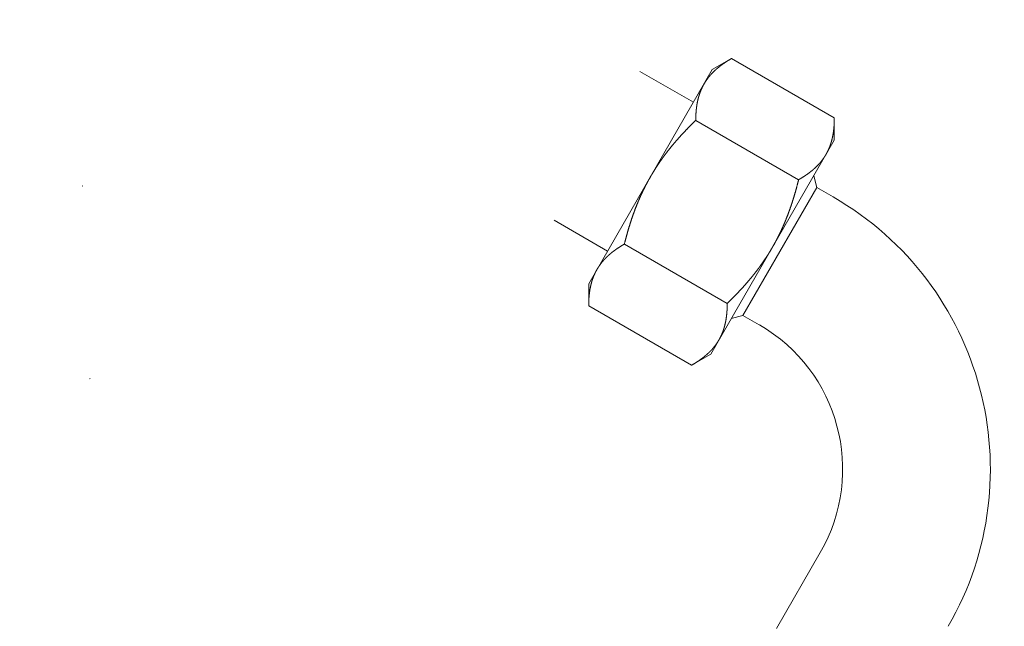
# Model space of a CAD drawing. Header units: millimetres. Extents: x -25606 to 96684, y -22894 to 47132.
# Tile 75 of 89: x 9481 to 9624, y 7745 to 7833. Entities that reach past the tile are written whole.
import ezdxf

# ---------------------------------------------------------------- set-up
doc = ezdxf.new("R2010")
doc.units = ezdxf.units.MM
doc.header["$LTSCALE"] = 50
doc.linetypes.add('A_CARA_16', pattern=[11.4, 6, -1.8, 0, -1.8, 0, -1.8])
doc.layers.add('CA_TG', color=9, linetype='A_CARA_16', lineweight=13)

# ---------------------------------------------------------------- blocks, each defined once
blk = doc.blocks.new('tg')
h = blk.add_hatch()
h.set_pattern_fill('ANSI31', color=252, scale=254, angle=345, style=0)
h.set_pattern_definition([(30, (1065.013, 4011), (-15.87501, 27.4963), [])])
edge = h.paths.add_edge_path()
edge.add_spline(control_points=[(5561.44, 7111.52), (5560.77, 7111.63), (5560.1, 7111.75), (5559.44, 7111.88)], knot_values=[13.825662, 13.825662, 13.825662, 13.825662, 14.000098, 14.000098, 14.000098, 14.000098], degree=3, periodic=0)
edge.add_line((5559.44, 7111.88), (5559.44, 7111.88))
edge.add_line((5559.44, 7111.88), (5559.44, 7148.08))
edge.add_line((5559.44, 7148.08), (5561.44, 7148.08))
edge.add_line((5561.44, 7148.08), (5561.44, 7111.52))
edge.add_line((5561.44, 7111.52), (5561.44, 7111.52))
edge = h.paths.add_edge_path()
edge.add_line((4448.44, 6141.46), (4448.44, 6226.45))
edge.add_spline(control_points=[(4448.44, 6226.45), (4449.11, 6226.22), (4449.78, 6225.97), (4450.44, 6225.72)], knot_values=[10.864235, 10.864235, 10.864235, 10.864235, 11.074814, 11.074814, 11.074814, 11.074814], degree=3, periodic=0)
edge.add_line((4450.44, 6225.72), (4450.44, 6225.72))
edge.add_line((4450.44, 6225.72), (4450.44, 6142.04))
edge.add_spline(control_points=[(4450.44, 6142.04), (4450.27, 6141.99), (4450.09, 6141.94), (4449.43, 6141.74), (4448.94, 6141.6), (4448.44, 6141.46)], knot_values=[22.713594, 22.713594, 22.713594, 22.713594, 22.768373, 22.768373, 22.922016, 22.922016, 22.922016, 22.922016], degree=3, periodic=0)
edge = h.paths.add_edge_path()
edge.add_ellipse((5557.44, 6158.55), major_axis=(-3, 4), ratio=1, start_angle=270, end_angle=299.5519)
edge.add_line((5559.44, 6163.13), (5559.44, 6212.82))
edge.add_line((5559.44, 6212.82), (5559.44, 6212.82))
edge.add_spline(control_points=[(5559.44, 6212.82), (5559.83, 6212.95), (5560.22, 6213.08), (5560.89, 6213.27), (5561.16, 6213.35), (5561.44, 6213.43)], knot_values=[5.579232, 5.579232, 5.579232, 5.579232, 5.705995, 5.705995, 5.795124, 5.795124, 5.795124, 5.795124], degree=3, periodic=0)
edge.add_line((5561.44, 6213.43), (5561.44, 6161.55))
at = {"color": 252}
for p, q in [((5499.66, 6852.65), (5502.45, 6854.26)), ((5517.42, 6845.62), (5502.45, 6854.26)), ((5499.66, 6852.65), (5481.66, 6821.47)), ((5489.12, 6852.39), (5496.91, 6847.89)), ((5512.22, 6836.62), (5497.25, 6845.26)), ((5517.42, 6842.4), (5517.42, 6845.62)), ((5517.42, 6842.4), (5499.42, 6811.22)), ((5514.87, 6835.5), (5514.42, 6837.2)), ((5514.87, 6835.5), (5504.12, 6816.88)), ((5514.87, 6835.5), (5517.25, 6834.12)), ((5476.62, 6830.74), (5484.41, 6826.24)), ((5501.83, 6818.62), (5486.86, 6827.26)), ((5481.66, 6821.47), (5481.66, 6818.26)), ((5496.63, 6809.62), (5481.66, 6818.26)), ((5504.12, 6816.88), (5502.42, 6816.42)), ((5504.12, 6816.88), (5506.5, 6815.5)), ((5499.42, 6811.22), (5496.63, 6809.62)), ((5515.38, 6782.38), (5509.01, 6771.33))]:
    blk.add_line(p, q, dxfattribs=at)
for radius in [45.75, 24.25]:
    blk.add_arc((5494.38, 6794.5), radius, 330, 60, dxfattribs=at)
for points, knots in [([(4992.93, 6595.84), (4997.01, 6595.84), (4999, 6596.2), (5004.33, 6598.24), (5007.13, 6599.64), (5019.37, 6606.83), (5032.56, 6615.85), (5082.68, 6648.22), (5130.58, 6677.42), (5242.37, 6741.85), (5303.21, 6776.12), (5372.37, 6815.64), (5392.04, 6826.92), (5416.14, 6840.18), (5423.28, 6843.99), (5436.02, 6850.34), (5441.63, 6852.89), (5451.63, 6856.63), (5456.11, 6857.93), (5465.42, 6859.32), (5470.31, 6859.23), (5478.76, 6857.39), (5482.32, 6855.97), (5486.82, 6853.68), (5487.97, 6853.05), (5489.12, 6852.39)], [1, 1, 1, 1, 1.148821, 1.148821, 1.255648, 1.255648, 1.507157, 1.507157, 1.907157, 1.907157, 2.307157, 2.307157, 2.507157, 2.507157, 2.607157, 2.607157, 2.705367, 2.705367, 2.794757, 2.794757, 2.890784, 2.890784, 2.971439, 2.971439, 3, 3, 3, 3]), ([(4992.93, 6570.84), (5000.41, 6570.84), (5007.65, 6572.37), (5021.46, 6578.66), (5028.38, 6583.13), (5058.41, 6602.72), (5092.69, 6625.28), (5190.18, 6683.37), (5252.5, 6718.55), (5333.62, 6764.7), (5358.49, 6778.93), (5400.89, 6803.12), (5418.44, 6813.09), (5438.89, 6823.9), (5444.75, 6826.81), (5457.15, 6832.29), (5462.34, 6833.75), (5467.52, 6834.19), (5468.8, 6834.05), (5471.6, 6833.26), (5473.06, 6832.67), (5475.49, 6831.37), (5476.04, 6831.07), (5476.62, 6830.74)], [1, 1, 1, 1, 1.178713, 1.178713, 1.361279, 1.361279, 1.761279, 1.761279, 2.161279, 2.161279, 2.361279, 2.361279, 2.561279, 2.561279, 2.661279, 2.661279, 2.813576, 2.813576, 2.906423, 2.906423, 2.980207, 2.980207, 3, 3, 3, 3])]:
    blk.add_open_spline(points, degree=3, knots=knots, dxfattribs=at)
for points, weights in [([(5498.46, 6850.56), (5499.66, 6852.65), (5502.45, 6854.26)], [2.03441923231, 2.03441923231, 1.88835450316]), ([(5497.25, 6845.26), (5497.25, 6848.47), (5498.46, 6850.56)], [1.88835450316, 2.03441923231, 2.03441923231]), ([(5490.66, 6837.06), (5493.07, 6841.24), (5497.25, 6845.26)], [2.03441923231, 2.03441923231, 1.88835450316]), ([(5517.42, 6845.62), (5517.42, 6842.4), (5516.21, 6840.31)], [1.88835450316, 2.03441923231, 2.03441923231]), ([(5516.21, 6840.31), (5515, 6838.22), (5512.22, 6836.62)], [2.03441923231, 2.03441923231, 1.88835450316]), ([(5486.86, 6827.26), (5488.25, 6832.88), (5490.66, 6837.06)], [1.88835450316, 2.03441923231, 2.03441923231]), ([(5508.42, 6826.81), (5510.83, 6830.99), (5512.22, 6836.62)], [2.03441923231, 2.03441923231, 1.88835450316]), ([(5482.87, 6823.56), (5484.07, 6825.65), (5486.86, 6827.26)], [2.03441923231, 2.03441923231, 1.88835450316]), ([(5501.83, 6818.62), (5506, 6822.63), (5508.42, 6826.81)], [1.88835450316, 2.03441923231, 2.03441923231]), ([(5481.66, 6818.26), (5481.66, 6821.47), (5482.87, 6823.56)], [1.88835450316, 2.03441923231, 2.03441923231]), ([(5501.83, 6818.62), (5501.83, 6815.4), (5500.62, 6813.31)], [1.88835450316, 2.03441923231, 2.03441923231]), ([(5500.62, 6813.31), (5499.42, 6811.22), (5496.63, 6809.62)], [2.03441923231, 2.03441923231, 1.88835450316])]:
    blk.add_rational_spline(points, weights, degree=2, dxfattribs=at)

msp = doc.modelspace()

# ---------------------------------------------------------------- block references
at = {"layer": 'CA_TG'}
msp.add_blockref('tg', (4082.27, 973.28), dxfattribs=at)

doc.saveas('drawing.dxf')
